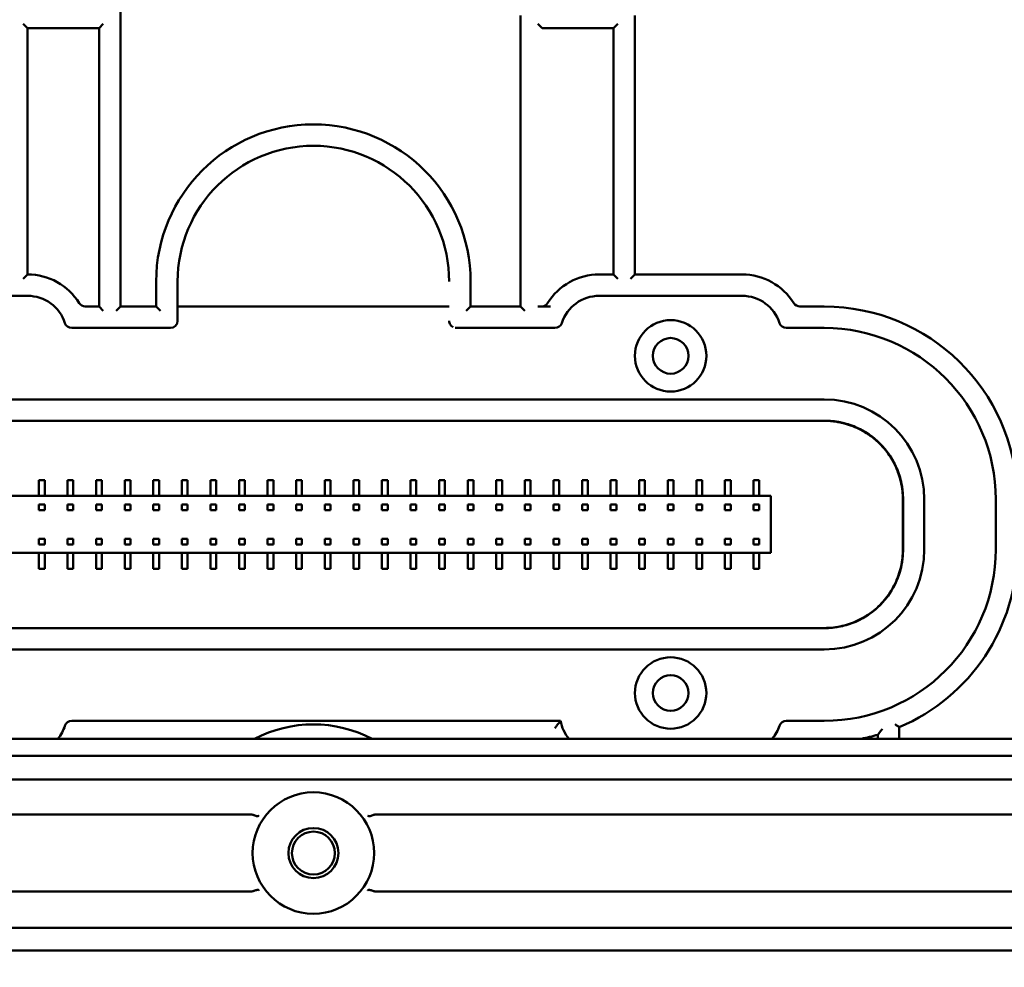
# Model space of a CAD drawing. Header units: millimetres. Extents: x 0 to 14369, y -869 to 2970.
# Tile 127 of 256: x 1240 to 1309, y 1879 to 1945. Entities that reach past the tile are written whole.
import ezdxf

# ---------------------------------------------------------------- set-up
doc = ezdxf.new("R2010")
doc.units = ezdxf.units.MM
doc.header["$LTSCALE"] = 10
for name, color, linetype, lineweight in [('Bemaßung (ISO)', 7, 'Continuous', 25), ('Detailumgrenzung (ISO)', 7, 'Continuous', 25), ('Sichtbar (ISO)', 7, 'Continuous', 50)]:
    doc.layers.add(name, color=color, linetype=linetype, lineweight=lineweight)
doc.styles.add('Bezeichnungstext (DIN)', font='isocpeur.ttf')
doc.styles.add('Notiztext (DIN)', font='isocpeur.ttf')
doc.dimstyles.new('Standard (DIN)', dxfattribs={"dimscale": 10, "dimtxt": 3.5, "dimasz": 2.5, "dimexe": 3.175, "dimexo": 0.8, "dimgap": 0.8, "dimtad": 1, "dimrnd": 1e-08, "dimzin": 0, "dimtxsty": 'Notiztext (DIN)', "dimcen": 0.09, "dimdle": 10, "dimclrd": 256, "dimclre": 256, "dimclrt": 256, "dimadec": 0, "dimazin": 0, "dimtfac": 1, "dimtmove": 0, "dimatfit": 3, "dimfxl": 1, "dimtolj": 1, "dimtzin": 0, "dimlwd": -1, "dimlwe": -1, "dimarcsym": 0})

# ---------------------------------------------------------------- blocks, each defined once
blk = doc.blocks.new('2DDetail1')
at = {"layer": 'Detailumgrenzung (ISO)', "insert": (120.4236, 183.1559), "char_height": 5.25, "attachment_point": 7, "style": 'Bezeichnungstext (DIN)'}
blk.add_mtext('B', dxfattribs=at)
blk = doc.blocks.new('*D13')
at = {"layer": 'Bemaßung (ISO)', "transparency": 16777216}
for p, q in [((1297.655, 2633.514), (1541.405, 2633.514)), ((1509.655, 1658.514), (1509.655, 2608.514)), ((1293.805, 1633.514), (1541.405, 1633.514))]:
    blk.add_line(p, q, dxfattribs=at)
for points in [[(1505.488, 2608.514), (1513.821, 2608.514), (1509.655, 2633.514)], [(1505.488, 1658.514), (1513.821, 1658.514), (1509.655, 1633.514)]]:
    blk.add_solid(points, dxfattribs=at)
at = {"layer": 'Defpoints', "color": 0, "transparency": 16777216}
for p in [(1289.655, 2633.514), (1509.655, 2633.514), (1285.805, 1633.514)]:
    blk.add_point(p, dxfattribs=at)
at = {"layer": 'Bemaßung (ISO)', "transparency": 16777216, "insert": (1459.655, 2060.889), "char_height": 35, "attachment_point": 1, "rotation": 90, "style": 'Notiztext (DIN)'}
blk.add_mtext('\\A1;1000,00', dxfattribs=at)

msp = doc.modelspace()

# ---------------------------------------------------------------- linework, layer by layer
at = {"layer": 'Sichtbar (ISO)'}
for p, q in [((1246.655, 1924.764), (1246.655, 1947.203)), ((1246.655, 1947.203), (1246.655, 1924.764)), ((1274.655, 1945.132), (1274.655, 1924.764)), ((1274.655, 1924.764), (1274.655, 1945.132)), ((1282.655, 1927.014), (1282.655, 1945.132)), ((1282.655, 1945.132), (1282.655, 1927.014)), ((1239.855, 1944.553), (1240.155, 1944.253)), ((1245.155, 1944.253), (1245.455, 1944.553)), ((1275.855, 1944.553), (1276.155, 1944.253)), ((1281.155, 1944.253), (1281.455, 1944.553)), ((1240.155, 1927.014), (1240.155, 1944.253)), ((1240.155, 1944.253), (1240.155, 1927.014)), ((1240.155, 1944.253), (1245.155, 1944.253)), ((1245.155, 1944.253), (1245.155, 1924.764)), ((1245.155, 1924.764), (1245.155, 1944.253)), ((1276.155, 1944.253), (1281.155, 1944.253)), ((1281.155, 1944.253), (1281.155, 1927.014)), ((1281.155, 1927.014), (1281.155, 1944.253)), ((1249.155, 1926.514), (1249.155, 1924.764)), ((1249.155, 1924.764), (1249.155, 1926.514)), ((1250.655, 1923.764), (1250.655, 1926.514)), ((1250.655, 1926.514), (1250.655, 1923.764)), ((1271.155, 1924.764), (1271.155, 1926.514)), ((1271.155, 1926.514), (1271.155, 1924.764)), ((1281.155, 1927.014), (1280.155, 1927.014)), ((1280.155, 1927.014), (1281.155, 1927.014)), ((1281.455, 1926.714), (1281.155, 1927.014)), ((1281.155, 1927.014), (1281.455, 1926.714)), ((1282.355, 1926.714), (1282.655, 1927.014)), ((1282.655, 1927.014), (1282.355, 1926.714)), ((1290.155, 1927.014), (1282.655, 1927.014)), ((1282.655, 1927.014), (1290.155, 1927.014)), ((1230.155, 1925.514), (1240.155, 1925.514)), ((1240.155, 1925.514), (1230.155, 1925.514)), ((1280.155, 1925.514), (1290.155, 1925.514)), ((1290.155, 1925.514), (1280.155, 1925.514)), ((1245.155, 1924.764), (1244.194, 1924.764)), ((1244.194, 1924.764), (1245.155, 1924.764)), ((1245.455, 1924.464), (1245.155, 1924.764)), ((1245.155, 1924.764), (1245.455, 1924.464)), ((1246.355, 1924.464), (1246.655, 1924.764)), ((1246.655, 1924.764), (1246.355, 1924.464)), ((1249.155, 1924.764), (1246.655, 1924.764)), ((1246.655, 1924.764), (1249.155, 1924.764)), ((1249.455, 1924.464), (1249.155, 1924.764)), ((1249.155, 1924.764), (1249.455, 1924.464)), ((1269.655, 1924.764), (1250.655, 1924.764)), ((1250.655, 1924.764), (1269.655, 1924.764)), ((1270.855, 1924.464), (1271.155, 1924.764)), ((1271.155, 1924.764), (1270.855, 1924.464)), ((1274.655, 1924.764), (1271.155, 1924.764)), ((1271.155, 1924.764), (1274.655, 1924.764)), ((1274.955, 1924.464), (1274.655, 1924.764)), ((1274.655, 1924.764), (1274.955, 1924.464)), ((1275.855, 1924.764), (1276.74, 1924.764)), ((1276.74, 1924.764), (1275.855, 1924.764)), ((1295.905, 1924.764), (1294.194, 1924.764)), ((1294.194, 1924.764), (1295.905, 1924.764)), ((1243.247, 1923.264), (1250.155, 1923.264)), ((1250.155, 1923.264), (1243.247, 1923.264)), ((1270.155, 1923.264), (1277.062, 1923.264)), ((1277.062, 1923.264), (1270.155, 1923.264)), ((1293.247, 1923.264), (1295.905, 1923.264)), ((1295.905, 1923.264), (1293.247, 1923.264)), ((1295.906, 1918.264), (1224.404, 1918.264)), ((1224.404, 1918.264), (1295.906, 1918.264)), ((1295.916, 1916.776), (1224.393, 1916.776)), ((1224.394, 1916.776), (1295.916, 1916.776)), ((1224.404, 1916.764), (1295.905, 1916.764)), ((1295.905, 1916.764), (1224.404, 1916.764)), ((1240.955, 1912.614), (1241.355, 1912.614)), ((1240.955, 1911.514), (1240.955, 1912.614)), ((1241.355, 1912.614), (1241.355, 1911.514)), ((1242.955, 1912.614), (1243.355, 1912.614)), ((1242.955, 1911.514), (1242.955, 1912.614)), ((1243.355, 1912.614), (1243.355, 1911.514)), ((1244.955, 1912.614), (1245.355, 1912.614)), ((1244.955, 1911.514), (1244.955, 1912.614)), ((1245.355, 1912.614), (1245.355, 1911.514)), ((1246.955, 1912.614), (1247.355, 1912.614)), ((1246.955, 1911.514), (1246.955, 1912.614)), ((1247.355, 1912.614), (1247.355, 1911.514)), ((1248.955, 1912.614), (1249.355, 1912.614)), ((1248.955, 1911.514), (1248.955, 1912.614)), ((1249.355, 1912.614), (1249.355, 1911.514)), ((1250.955, 1912.614), (1251.355, 1912.614)), ((1250.955, 1911.514), (1250.955, 1912.614)), ((1251.355, 1912.614), (1251.355, 1911.514)), ((1252.955, 1912.614), (1253.355, 1912.614)), ((1252.955, 1911.514), (1252.955, 1912.614)), ((1253.355, 1912.614), (1253.355, 1911.514)), ((1254.955, 1912.614), (1255.355, 1912.614)), ((1254.955, 1911.514), (1254.955, 1912.614)), ((1255.355, 1912.614), (1255.355, 1911.514)), ((1256.955, 1912.614), (1257.355, 1912.614)), ((1256.955, 1911.514), (1256.955, 1912.614)), ((1257.355, 1912.614), (1257.355, 1911.514)), ((1258.955, 1912.614), (1259.355, 1912.614)), ((1258.955, 1911.514), (1258.955, 1912.614)), ((1259.355, 1912.614), (1259.355, 1911.514)), ((1260.955, 1912.614), (1261.355, 1912.614)), ((1260.955, 1911.514), (1260.955, 1912.614)), ((1261.355, 1912.614), (1261.355, 1911.514)), ((1262.955, 1912.614), (1263.355, 1912.614)), ((1262.955, 1911.514), (1262.955, 1912.614)), ((1263.355, 1912.614), (1263.355, 1911.514)), ((1264.955, 1912.614), (1265.355, 1912.614)), ((1264.955, 1911.514), (1264.955, 1912.614)), ((1265.355, 1912.614), (1265.355, 1911.514)), ((1266.955, 1912.614), (1267.355, 1912.614)), ((1266.955, 1911.514), (1266.955, 1912.614)), ((1267.355, 1912.614), (1267.355, 1911.514)), ((1268.955, 1912.614), (1269.355, 1912.614)), ((1268.955, 1911.514), (1268.955, 1912.614)), ((1269.355, 1912.614), (1269.355, 1911.514)), ((1270.955, 1912.614), (1271.355, 1912.614)), ((1270.955, 1911.514), (1270.955, 1912.614)), ((1271.355, 1912.614), (1271.355, 1911.514)), ((1272.955, 1912.614), (1273.355, 1912.614)), ((1272.955, 1911.514), (1272.955, 1912.614)), ((1273.355, 1912.614), (1273.355, 1911.514)), ((1274.955, 1912.614), (1275.355, 1912.614)), ((1274.955, 1911.514), (1274.955, 1912.614)), ((1275.355, 1912.614), (1275.355, 1911.514)), ((1276.955, 1912.614), (1277.355, 1912.614)), ((1276.955, 1911.514), (1276.955, 1912.614)), ((1277.355, 1912.614), (1277.355, 1911.514)), ((1278.955, 1912.614), (1279.355, 1912.614)), ((1278.955, 1911.514), (1278.955, 1912.614)), ((1279.355, 1912.614), (1279.355, 1911.514)), ((1280.955, 1912.614), (1281.355, 1912.614)), ((1280.955, 1911.514), (1280.955, 1912.614)), ((1281.355, 1912.614), (1281.355, 1911.514)), ((1282.955, 1912.614), (1283.355, 1912.614)), ((1282.955, 1911.514), (1282.955, 1912.614)), ((1283.355, 1912.614), (1283.355, 1911.514)), ((1284.955, 1912.614), (1285.355, 1912.614)), ((1284.955, 1911.514), (1284.955, 1912.614)), ((1285.355, 1912.614), (1285.355, 1911.514)), ((1286.955, 1912.614), (1287.355, 1912.614)), ((1286.955, 1911.514), (1286.955, 1912.614)), ((1287.355, 1912.614), (1287.355, 1911.514)), ((1288.955, 1912.614), (1289.355, 1912.614)), ((1288.955, 1911.514), (1288.955, 1912.614)), ((1289.355, 1912.614), (1289.355, 1911.514)), ((1290.955, 1912.614), (1291.355, 1912.614)), ((1290.955, 1911.514), (1290.955, 1912.614)), ((1291.355, 1912.614), (1291.355, 1911.514)), ((1292.155, 1911.514), (1228.155, 1911.514)), ((1292.155, 1907.514), (1292.155, 1911.514)), ((1301.405, 1907.763), (1301.405, 1911.264)), ((1301.405, 1911.264), (1301.405, 1907.763)), ((1301.417, 1911.277), (1301.417, 1907.751)), ((1302.904, 1907.763), (1302.904, 1911.265)), ((1302.904, 1911.265), (1302.904, 1907.763)), ((1307.905, 1911.264), (1307.905, 1907.764)), ((1307.905, 1907.764), (1307.905, 1911.264)), ((1241.355, 1910.912), (1240.955, 1910.912)), ((1240.955, 1910.912), (1240.955, 1910.512)), ((1240.955, 1910.512), (1241.355, 1910.512)), ((1241.355, 1910.512), (1241.355, 1910.912)), ((1243.355, 1910.912), (1242.955, 1910.912)), ((1242.955, 1910.912), (1242.955, 1910.512)), ((1242.955, 1910.512), (1243.355, 1910.512)), ((1243.355, 1910.512), (1243.355, 1910.912)), ((1245.355, 1910.912), (1244.955, 1910.912)), ((1244.955, 1910.912), (1244.955, 1910.512)), ((1244.955, 1910.512), (1245.355, 1910.512)), ((1245.355, 1910.512), (1245.355, 1910.912)), ((1247.355, 1910.912), (1246.955, 1910.912)), ((1246.955, 1910.912), (1246.955, 1910.512)), ((1246.955, 1910.512), (1247.355, 1910.512)), ((1247.355, 1910.512), (1247.355, 1910.912)), ((1249.355, 1910.912), (1248.955, 1910.912)), ((1248.955, 1910.912), (1248.955, 1910.512)), ((1248.955, 1910.512), (1249.355, 1910.512)), ((1249.355, 1910.512), (1249.355, 1910.912)), ((1251.355, 1910.912), (1250.955, 1910.912)), ((1250.955, 1910.912), (1250.955, 1910.512)), ((1250.955, 1910.512), (1251.355, 1910.512)), ((1251.355, 1910.512), (1251.355, 1910.912)), ((1253.355, 1910.912), (1252.955, 1910.912)), ((1252.955, 1910.912), (1252.955, 1910.512)), ((1252.955, 1910.512), (1253.355, 1910.512)), ((1253.355, 1910.512), (1253.355, 1910.912)), ((1255.355, 1910.912), (1254.955, 1910.912)), ((1254.955, 1910.912), (1254.955, 1910.512)), ((1254.955, 1910.512), (1255.355, 1910.512)), ((1255.355, 1910.512), (1255.355, 1910.912)), ((1257.355, 1910.912), (1256.955, 1910.912)), ((1256.955, 1910.912), (1256.955, 1910.512)), ((1256.955, 1910.512), (1257.355, 1910.512)), ((1257.355, 1910.512), (1257.355, 1910.912)), ((1259.355, 1910.912), (1258.955, 1910.912)), ((1258.955, 1910.912), (1258.955, 1910.512)), ((1258.955, 1910.512), (1259.355, 1910.512)), ((1259.355, 1910.512), (1259.355, 1910.912)), ((1261.355, 1910.912), (1260.955, 1910.912)), ((1260.955, 1910.912), (1260.955, 1910.512)), ((1260.955, 1910.512), (1261.355, 1910.512)), ((1261.355, 1910.512), (1261.355, 1910.912)), ((1263.355, 1910.912), (1262.955, 1910.912)), ((1262.955, 1910.912), (1262.955, 1910.512)), ((1262.955, 1910.512), (1263.355, 1910.512)), ((1263.355, 1910.512), (1263.355, 1910.912)), ((1265.355, 1910.912), (1264.955, 1910.912)), ((1264.955, 1910.912), (1264.955, 1910.512)), ((1264.955, 1910.512), (1265.355, 1910.512)), ((1265.355, 1910.512), (1265.355, 1910.912)), ((1267.355, 1910.912), (1266.955, 1910.912)), ((1266.955, 1910.912), (1266.955, 1910.512)), ((1266.955, 1910.512), (1267.355, 1910.512)), ((1267.355, 1910.512), (1267.355, 1910.912)), ((1269.355, 1910.912), (1268.955, 1910.912)), ((1268.955, 1910.912), (1268.955, 1910.512)), ((1268.955, 1910.512), (1269.355, 1910.512)), ((1269.355, 1910.512), (1269.355, 1910.912)), ((1271.355, 1910.912), (1270.955, 1910.912)), ((1270.955, 1910.912), (1270.955, 1910.512)), ((1270.955, 1910.512), (1271.355, 1910.512)), ((1271.355, 1910.512), (1271.355, 1910.912)), ((1273.355, 1910.912), (1272.955, 1910.912)), ((1272.955, 1910.912), (1272.955, 1910.512)), ((1272.955, 1910.512), (1273.355, 1910.512)), ((1273.355, 1910.512), (1273.355, 1910.912)), ((1275.355, 1910.912), (1274.955, 1910.912)), ((1274.955, 1910.912), (1274.955, 1910.512)), ((1274.955, 1910.512), (1275.355, 1910.512)), ((1275.355, 1910.512), (1275.355, 1910.912)), ((1277.355, 1910.912), (1276.955, 1910.912)), ((1276.955, 1910.912), (1276.955, 1910.512)), ((1276.955, 1910.512), (1277.355, 1910.512)), ((1277.355, 1910.512), (1277.355, 1910.912)), ((1279.355, 1910.912), (1278.955, 1910.912)), ((1278.955, 1910.912), (1278.955, 1910.512)), ((1278.955, 1910.512), (1279.355, 1910.512)), ((1279.355, 1910.512), (1279.355, 1910.912)), ((1281.355, 1910.912), (1280.955, 1910.912)), ((1280.955, 1910.912), (1280.955, 1910.512)), ((1280.955, 1910.912), (1281.355, 1910.912)), ((1280.955, 1910.512), (1280.955, 1910.912)), ((1280.955, 1910.512), (1281.355, 1910.512)), ((1281.355, 1910.512), (1280.955, 1910.512)), ((1281.355, 1910.512), (1281.355, 1910.912)), ((1281.355, 1910.912), (1281.355, 1910.512)), ((1282.955, 1910.912), (1283.355, 1910.912)), ((1282.955, 1910.512), (1282.955, 1910.912)), ((1283.355, 1910.512), (1282.955, 1910.512)), ((1283.355, 1910.912), (1283.355, 1910.512)), ((1284.955, 1910.912), (1285.355, 1910.912)), ((1284.955, 1910.512), (1284.955, 1910.912)), ((1285.355, 1910.512), (1284.955, 1910.512)), ((1285.355, 1910.912), (1285.355, 1910.512)), ((1286.955, 1910.912), (1287.355, 1910.912)), ((1286.955, 1910.512), (1286.955, 1910.912)), ((1287.355, 1910.512), (1286.955, 1910.512)), ((1287.355, 1910.912), (1287.355, 1910.512)), ((1288.955, 1910.912), (1289.355, 1910.912)), ((1288.955, 1910.512), (1288.955, 1910.912)), ((1288.955, 1910.912), (1289.355, 1910.912)), ((1288.955, 1910.512), (1288.955, 1910.912)), ((1289.355, 1910.512), (1288.955, 1910.512)), ((1289.355, 1910.512), (1288.955, 1910.512)), ((1289.355, 1910.912), (1289.355, 1910.512)), ((1289.355, 1910.912), (1289.355, 1910.512)), ((1290.955, 1910.912), (1291.355, 1910.912)), ((1290.955, 1910.512), (1290.955, 1910.912)), ((1290.955, 1910.912), (1291.355, 1910.912)), ((1290.955, 1910.512), (1290.955, 1910.912)), ((1291.355, 1910.512), (1290.955, 1910.512)), ((1291.355, 1910.512), (1290.955, 1910.512)), ((1291.355, 1910.912), (1291.355, 1910.512)), ((1291.355, 1910.912), (1291.355, 1910.512)), ((1240.955, 1908.516), (1240.955, 1908.116)), ((1241.355, 1908.516), (1240.955, 1908.516)), ((1241.355, 1908.116), (1241.355, 1908.516)), ((1242.955, 1908.516), (1242.955, 1908.116)), ((1243.355, 1908.516), (1242.955, 1908.516)), ((1243.355, 1908.116), (1243.355, 1908.516)), ((1244.955, 1908.516), (1244.955, 1908.116)), ((1245.355, 1908.516), (1244.955, 1908.516)), ((1245.355, 1908.116), (1245.355, 1908.516)), ((1246.955, 1908.516), (1246.955, 1908.116)), ((1247.355, 1908.516), (1246.955, 1908.516)), ((1247.355, 1908.116), (1247.355, 1908.516)), ((1248.955, 1908.516), (1248.955, 1908.116)), ((1249.355, 1908.516), (1248.955, 1908.516)), ((1249.355, 1908.116), (1249.355, 1908.516)), ((1250.955, 1908.516), (1250.955, 1908.116)), ((1251.355, 1908.516), (1250.955, 1908.516)), ((1251.355, 1908.116), (1251.355, 1908.516)), ((1252.955, 1908.516), (1252.955, 1908.116)), ((1253.355, 1908.516), (1252.955, 1908.516)), ((1253.355, 1908.116), (1253.355, 1908.516)), ((1254.955, 1908.516), (1254.955, 1908.116)), ((1255.355, 1908.516), (1254.955, 1908.516)), ((1255.355, 1908.116), (1255.355, 1908.516)), ((1256.955, 1908.516), (1256.955, 1908.116)), ((1257.355, 1908.516), (1256.955, 1908.516)), ((1257.355, 1908.116), (1257.355, 1908.516)), ((1258.955, 1908.516), (1258.955, 1908.116)), ((1259.355, 1908.516), (1258.955, 1908.516)), ((1259.355, 1908.116), (1259.355, 1908.516)), ((1260.955, 1908.516), (1260.955, 1908.116)), ((1261.355, 1908.516), (1260.955, 1908.516)), ((1261.355, 1908.116), (1261.355, 1908.516)), ((1262.955, 1908.516), (1262.955, 1908.116)), ((1263.355, 1908.516), (1262.955, 1908.516)), ((1263.355, 1908.116), (1263.355, 1908.516)), ((1264.955, 1908.516), (1264.955, 1908.116)), ((1265.355, 1908.516), (1264.955, 1908.516)), ((1265.355, 1908.116), (1265.355, 1908.516)), ((1266.955, 1908.516), (1266.955, 1908.116)), ((1267.355, 1908.516), (1266.955, 1908.516)), ((1267.355, 1908.116), (1267.355, 1908.516)), ((1268.955, 1908.516), (1268.955, 1908.116)), ((1269.355, 1908.516), (1268.955, 1908.516)), ((1269.355, 1908.116), (1269.355, 1908.516)), ((1270.955, 1908.516), (1270.955, 1908.116)), ((1271.355, 1908.516), (1270.955, 1908.516)), ((1271.355, 1908.116), (1271.355, 1908.516)), ((1272.955, 1908.516), (1272.955, 1908.116)), ((1273.355, 1908.516), (1272.955, 1908.516)), ((1273.355, 1908.116), (1273.355, 1908.516)), ((1274.955, 1908.516), (1274.955, 1908.116)), ((1275.355, 1908.516), (1274.955, 1908.516)), ((1275.355, 1908.116), (1275.355, 1908.516)), ((1276.955, 1908.516), (1276.955, 1908.116)), ((1277.355, 1908.516), (1276.955, 1908.516)), ((1277.355, 1908.116), (1277.355, 1908.516)), ((1278.955, 1908.516), (1278.955, 1908.116)), ((1279.355, 1908.516), (1278.955, 1908.516)), ((1279.355, 1908.116), (1279.355, 1908.516)), ((1280.955, 1908.516), (1280.955, 1908.116)), ((1281.355, 1908.516), (1280.955, 1908.516)), ((1280.955, 1908.116), (1280.955, 1908.516)), ((1280.955, 1908.516), (1281.355, 1908.516)), ((1281.355, 1908.116), (1281.355, 1908.516)), ((1281.355, 1908.516), (1281.355, 1908.116)), ((1282.955, 1908.116), (1282.955, 1908.516)), ((1282.955, 1908.516), (1283.355, 1908.516)), ((1283.355, 1908.516), (1283.355, 1908.116)), ((1284.955, 1908.116), (1284.955, 1908.516)), ((1284.955, 1908.516), (1285.355, 1908.516)), ((1285.355, 1908.516), (1285.355, 1908.116)), ((1286.955, 1908.116), (1286.955, 1908.516)), ((1286.955, 1908.516), (1287.355, 1908.516)), ((1287.355, 1908.516), (1287.355, 1908.116)), ((1288.955, 1908.116), (1288.955, 1908.516)), ((1288.955, 1908.516), (1289.355, 1908.516)), ((1288.955, 1908.116), (1288.955, 1908.516)), ((1288.955, 1908.516), (1289.355, 1908.516)), ((1289.355, 1908.516), (1289.355, 1908.116)), ((1289.355, 1908.516), (1289.355, 1908.116)), ((1290.955, 1908.116), (1290.955, 1908.516)), ((1290.955, 1908.516), (1291.355, 1908.516)), ((1290.955, 1908.116), (1290.955, 1908.516)), ((1290.955, 1908.516), (1291.355, 1908.516)), ((1291.355, 1908.516), (1291.355, 1908.116)), ((1291.355, 1908.516), (1291.355, 1908.116)), ((1240.955, 1908.116), (1241.355, 1908.116)), ((1242.955, 1908.116), (1243.355, 1908.116)), ((1244.955, 1908.116), (1245.355, 1908.116)), ((1246.955, 1908.116), (1247.355, 1908.116)), ((1248.955, 1908.116), (1249.355, 1908.116)), ((1250.955, 1908.116), (1251.355, 1908.116)), ((1252.955, 1908.116), (1253.355, 1908.116)), ((1254.955, 1908.116), (1255.355, 1908.116)), ((1256.955, 1908.116), (1257.355, 1908.116)), ((1258.955, 1908.116), (1259.355, 1908.116)), ((1260.955, 1908.116), (1261.355, 1908.116)), ((1262.955, 1908.116), (1263.355, 1908.116)), ((1264.955, 1908.116), (1265.355, 1908.116)), ((1266.955, 1908.116), (1267.355, 1908.116)), ((1268.955, 1908.116), (1269.355, 1908.116)), ((1270.955, 1908.116), (1271.355, 1908.116)), ((1272.955, 1908.116), (1273.355, 1908.116)), ((1274.955, 1908.116), (1275.355, 1908.116)), ((1276.955, 1908.116), (1277.355, 1908.116)), ((1278.955, 1908.116), (1279.355, 1908.116)), ((1280.955, 1908.116), (1281.355, 1908.116)), ((1281.355, 1908.116), (1280.955, 1908.116)), ((1283.355, 1908.116), (1282.955, 1908.116)), ((1285.355, 1908.116), (1284.955, 1908.116)), ((1287.355, 1908.116), (1286.955, 1908.116)), ((1289.355, 1908.116), (1288.955, 1908.116)), ((1289.355, 1908.116), (1288.955, 1908.116)), ((1291.355, 1908.116), (1290.955, 1908.116)), ((1291.355, 1908.116), (1290.955, 1908.116)), ((1228.155, 1907.514), (1292.155, 1907.514)), ((1240.955, 1906.414), (1240.955, 1907.514)), ((1241.355, 1907.514), (1241.355, 1906.414)), ((1242.955, 1906.414), (1242.955, 1907.514)), ((1243.355, 1907.514), (1243.355, 1906.414)), ((1244.955, 1906.414), (1244.955, 1907.514)), ((1245.355, 1907.514), (1245.355, 1906.414)), ((1246.955, 1906.414), (1246.955, 1907.514)), ((1247.355, 1907.514), (1247.355, 1906.414)), ((1248.955, 1906.414), (1248.955, 1907.514)), ((1249.355, 1907.514), (1249.355, 1906.414)), ((1250.955, 1906.414), (1250.955, 1907.514)), ((1251.355, 1907.514), (1251.355, 1906.414)), ((1252.955, 1906.414), (1252.955, 1907.514)), ((1253.355, 1907.514), (1253.355, 1906.414)), ((1254.955, 1906.414), (1254.955, 1907.514)), ((1255.355, 1907.514), (1255.355, 1906.414)), ((1256.955, 1906.414), (1256.955, 1907.514)), ((1257.355, 1907.514), (1257.355, 1906.414)), ((1258.955, 1906.414), (1258.955, 1907.514)), ((1259.355, 1907.514), (1259.355, 1906.414)), ((1260.955, 1906.414), (1260.955, 1907.514)), ((1261.355, 1907.514), (1261.355, 1906.414)), ((1262.955, 1906.414), (1262.955, 1907.514)), ((1263.355, 1907.514), (1263.355, 1906.414)), ((1264.955, 1906.414), (1264.955, 1907.514)), ((1265.355, 1907.514), (1265.355, 1906.414)), ((1266.955, 1906.414), (1266.955, 1907.514)), ((1267.355, 1907.514), (1267.355, 1906.414)), ((1268.955, 1906.414), (1268.955, 1907.514)), ((1269.355, 1907.514), (1269.355, 1906.414)), ((1270.955, 1906.414), (1270.955, 1907.514)), ((1271.355, 1907.514), (1271.355, 1906.414)), ((1272.955, 1906.414), (1272.955, 1907.514)), ((1273.355, 1907.514), (1273.355, 1906.414)), ((1274.955, 1906.414), (1274.955, 1907.514)), ((1275.355, 1907.514), (1275.355, 1906.414)), ((1276.955, 1906.414), (1276.955, 1907.514)), ((1277.355, 1907.514), (1277.355, 1906.414)), ((1278.955, 1906.414), (1278.955, 1907.514)), ((1279.355, 1907.514), (1279.355, 1906.414)), ((1280.955, 1906.414), (1280.955, 1907.514)), ((1281.355, 1907.514), (1281.355, 1906.414)), ((1282.955, 1906.414), (1282.955, 1907.514)), ((1283.355, 1907.514), (1283.355, 1906.414)), ((1284.955, 1906.414), (1284.955, 1907.514)), ((1285.355, 1907.514), (1285.355, 1906.414)), ((1286.955, 1906.414), (1286.955, 1907.514)), ((1287.355, 1907.514), (1287.355, 1906.414)), ((1288.955, 1906.414), (1288.955, 1907.514)), ((1289.355, 1907.514), (1289.355, 1906.414)), ((1290.955, 1906.414), (1290.955, 1907.514)), ((1291.355, 1907.514), (1291.355, 1906.414)), ((1301.417, 1907.751), (1301.417, 1907.751)), ((1241.355, 1906.414), (1240.955, 1906.414)), ((1243.355, 1906.414), (1242.955, 1906.414)), ((1245.355, 1906.414), (1244.955, 1906.414)), ((1247.355, 1906.414), (1246.955, 1906.414)), ((1249.355, 1906.414), (1248.955, 1906.414)), ((1251.355, 1906.414), (1250.955, 1906.414)), ((1253.355, 1906.414), (1252.955, 1906.414)), ((1255.355, 1906.414), (1254.955, 1906.414)), ((1257.355, 1906.414), (1256.955, 1906.414)), ((1259.355, 1906.414), (1258.955, 1906.414)), ((1261.355, 1906.414), (1260.955, 1906.414)), ((1263.355, 1906.414), (1262.955, 1906.414)), ((1265.355, 1906.414), (1264.955, 1906.414)), ((1267.355, 1906.414), (1266.955, 1906.414)), ((1269.355, 1906.414), (1268.955, 1906.414)), ((1271.355, 1906.414), (1270.955, 1906.414)), ((1273.355, 1906.414), (1272.955, 1906.414)), ((1275.355, 1906.414), (1274.955, 1906.414)), ((1277.355, 1906.414), (1276.955, 1906.414)), ((1279.355, 1906.414), (1278.955, 1906.414)), ((1281.355, 1906.414), (1280.955, 1906.414)), ((1283.355, 1906.414), (1282.955, 1906.414)), ((1285.355, 1906.414), (1284.955, 1906.414)), ((1287.355, 1906.414), (1286.955, 1906.414)), ((1289.355, 1906.414), (1288.955, 1906.414)), ((1291.355, 1906.414), (1290.955, 1906.414)), ((1224.393, 1902.252), (1295.916, 1902.252)), ((1295.916, 1902.252), (1224.394, 1902.252)), ((1224.404, 1902.264), (1295.905, 1902.264)), ((1295.905, 1902.264), (1224.404, 1902.264)), ((1224.404, 1900.764), (1295.906, 1900.764)), ((1295.906, 1900.764), (1224.404, 1900.764)), ((1277.451, 1895.764), (1243.247, 1895.764)), ((1243.247, 1895.764), (1277.451, 1895.764)), ((1295.905, 1895.764), (1293.247, 1895.764)), ((1293.247, 1895.764), (1295.905, 1895.764)), ((1299.655, 1894.795), (1299.655, 1894.514)), ((1299.655, 1894.514), (1299.655, 1894.795)), ((1301.155, 1894.514), (1301.155, 1895.327)), ((1301.155, 1895.327), (1301.155, 1894.514)), ((1325.171, 1894.514), (1212.304, 1894.514)), ((1265.155, 1894.564), (1265.155, 1894.514)), ((1265.155, 1894.514), (1265.155, 1894.564)), ((1325.881, 1893.328), (1211.704, 1893.328)), ((1211.617, 1891.668), (1260.155, 1891.668)), ((1260.155, 1891.668), (1325.881, 1891.668)), ((1211.619, 1889.202), (1255.801, 1889.202)), ((1264.509, 1889.202), (1326.382, 1889.202)), ((1255.801, 1883.826), (1211.619, 1883.826)), ((1326.382, 1883.826), (1264.509, 1883.826)), ((1325.877, 1881.272), (1211.619, 1881.272)), ((1325.877, 1879.693), (1211.71, 1879.693))]:
    msp.add_line(p, q, dxfattribs=at)
for centre, radius in [((1285.155, 1921.314), 2.5), ((1285.155, 1921.314), 2.5), ((1285.155, 1921.314), 2.5), ((1285.155, 1921.314), 1.25), ((1285.155, 1897.714), 2.5), ((1285.155, 1897.714), 2.5), ((1285.155, 1897.714), 2.5), ((1285.155, 1897.714), 1.25), ((1260.155, 1886.514), 4.25), ((1260.155, 1886.514), 1.75), ((1260.155, 1886.514), 1.5)]:
    msp.add_circle(centre, radius, dxfattribs=at)
for centre, radius, start, end in [((1260.155, 1926.514), 11, 0, 180), ((1260.155, 1926.514), 11, 0, 180), ((1260.155, 1926.514), 9.5, 0, 180), ((1260.155, 1926.514), 9.5, 0, 180), ((1240.155, 1922.764), 4.25, 31.75686, 90), ((1240.155, 1922.764), 4.25, 31.75686, 90), ((1280.155, 1922.764), 4.25, 90, 148.24314), ((1280.155, 1922.764), 4.25, 90, 148.24314), ((1290.155, 1922.764), 4.25, 31.75686, 90), ((1290.155, 1922.764), 4.25, 31.75686, 90), ((1240.155, 1922.764), 2.75, 17.92021, 90), ((1240.155, 1922.764), 2.75, 17.92021, 90), ((1244.194, 1925.264), 0.5, 211.75686, 270), ((1244.194, 1925.264), 0.5, 211.75686, 270), ((1276.116, 1925.264), 0.5, 274.45908, 328.24314), ((1276.116, 1925.264), 0.5, 274.45908, 328.24314), ((1280.155, 1922.764), 2.75, 90, 162.07979), ((1280.155, 1922.764), 2.75, 90, 162.07979), ((1290.155, 1922.764), 2.75, 17.92021, 90), ((1290.155, 1922.764), 2.75, 17.92021, 90), ((1294.194, 1925.264), 0.5, 211.75686, 270), ((1294.194, 1925.264), 0.5, 211.75686, 270), ((1295.905, 1911.264), 13.5, 1.30376, 90), ((1295.905, 1911.264), 13.5, 1.30376, 90), ((1243.247, 1923.764), 0.5, 197.92021, 270), ((1243.247, 1923.764), 0.5, 197.92021, 270), ((1277.062, 1923.764), 0.5, 270, 342.07979), ((1277.062, 1923.764), 0.5, 270, 342.07979), ((1293.247, 1923.764), 0.5, 197.92021, 270), ((1293.247, 1923.764), 0.5, 197.92021, 270), ((1295.905, 1911.264), 12, 0, 90), ((1295.905, 1911.264), 12, 0, 90), ((1295.905, 1907.764), 12, 270, 0), ((1295.905, 1907.764), 12, 270, 0), ((1295.905, 1907.764), 13.5, 292.88538, 0), ((1295.905, 1907.764), 13.5, 292.88538, 0), ((1240.155, 1896.264), 2.75, 320.4788, 342.07979), ((1240.155, 1896.264), 2.75, 320.4788, 342.07979), ((1243.247, 1895.264), 0.5, 90, 162.07979), ((1243.247, 1895.264), 0.5, 90, 162.07979), ((1260.155, 1886.514), 9, 62.73396, 117.26604), ((1260.155, 1886.514), 9, 62.73396, 117.26604), ((1280.155, 1896.264), 2.75, 190.47568, 219.5212), ((1280.155, 1896.264), 2.75, 190.47568, 219.5212), ((1290.155, 1896.264), 2.75, 320.4788, 342.07979), ((1290.155, 1896.264), 2.75, 320.4788, 342.07979), ((1293.247, 1895.264), 0.5, 90, 162.07979), ((1293.247, 1895.264), 0.5, 90, 162.07979), ((1295.905, 1907.764), 13.5, 281.04366, 286.12762), ((1295.905, 1907.764), 13.5, 281.04366, 286.12762)]:
    msp.add_arc(centre, radius, start, end, dxfattribs=at)
for centre, major_axis, ratio, start_param, end_param in [((1250.155, 1923.764), (-0.001, -0.5), 0.99997, 0.001151, 1.57173), ((1250.155, 1923.764), (0.001, 0.5), 0.999968, 3.142785, 4.713359), ((1295.903, 1911.263), (-4.951, -4.951), 0.999695, 2.356347, 3.926839), ((1295.903, 1911.263), (-4.951, -4.951), 0.999695, 2.356347, 3.926839), ((1295.903, 1907.765), (-4.951, 4.951), 0.999695, 2.356347, 3.926839), ((1295.903, 1907.765), (-4.951, 4.951), 0.999695, 2.356347, 3.926839)]:
    msp.add_ellipse(centre, major_axis=major_axis, ratio=ratio, start_param=start_param, end_param=end_param, dxfattribs=at)
for points, knots in [([(1240.155, 1927.014), (1240.155, 1927.014), (1240.151, 1927.01), (1240.135, 1926.994), (1240.123, 1926.982), (1240.087, 1926.946), (1240.062, 1926.921), (1240.009, 1926.866), (1239.981, 1926.836), (1239.921, 1926.773), (1239.889, 1926.739), (1239.856, 1926.704), (1239.856, 1926.703), (1239.855, 1926.702)], [-0.05798254, -0.05798254, -0.05798254, -0.05798254, -0.04948043, -0.04948043, -0.03979266, -0.03979266, -0.0269025, -0.0269025, -0.01387273, -0.01387273, 0, 0, 0.0003591, 0.0003591, 0.0003591, 0.0003591]), ([(1239.855, 1926.702), (1239.856, 1926.703), (1239.856, 1926.704), (1239.889, 1926.739), (1239.921, 1926.773), (1239.981, 1926.836), (1240.009, 1926.866), (1240.062, 1926.921), (1240.087, 1926.946), (1240.123, 1926.982), (1240.135, 1926.994), (1240.151, 1927.01), (1240.155, 1927.014), (1240.155, 1927.014)], [-0.0003591, -0.0003591, -0.0003591, -0.0003591, 0, 0, 0.01387273, 0.01387273, 0.0269025, 0.0269025, 0.03979266, 0.03979266, 0.04948043, 0.04948043, 0.05798254, 0.05798254, 0.05798254, 0.05798254]), ([(1269.934, 1923.315), (1269.883, 1923.34), (1269.835, 1923.375), (1269.757, 1923.456), (1269.724, 1923.504), (1269.679, 1923.603), (1269.664, 1923.655), (1269.656, 1923.726), (1269.655, 1923.745), (1269.655, 1923.763)], [0, 0, 0, 0, 0.01803462, 0.01803462, 0.03528088, 0.03528088, 0.05109963, 0.05109963, 0.05675982, 0.05675982, 0.05675982, 0.05675982]), ([(1269.934, 1923.315), (1269.883, 1923.34), (1269.836, 1923.374), (1269.758, 1923.455), (1269.725, 1923.503), (1269.679, 1923.602), (1269.664, 1923.653), (1269.656, 1923.725), (1269.655, 1923.744), (1269.655, 1923.763)], [0.00014683, 0.00014683, 0.00014683, 0.00014683, 0.0180462, 0.0180462, 0.03530352, 0.03530352, 0.05112372, 0.05112372, 0.05690513, 0.05690513, 0.05690513, 0.05690513]), ([(1301.405, 1911.264), (1301.405, 1911.458), (1301.395, 1911.653), (1301.33, 1912.258), (1301.239, 1912.668), (1300.966, 1913.456), (1300.785, 1913.834), (1300.347, 1914.534), (1300.09, 1914.854), (1299.532, 1915.417), (1299.214, 1915.676), (1298.519, 1916.12), (1298.142, 1916.305), (1297.358, 1916.585), (1296.949, 1916.68), (1296.327, 1916.752), (1296.115, 1916.764), (1295.905, 1916.764)], [-2.8408259, -2.8408259, -2.8408259, -2.8408259, -2.7842493, -2.7842493, -2.6652324, -2.6652324, -2.5462155, -2.5462155, -2.4271986, -2.4271986, -2.3082803, -2.3082803, -2.1893619, -2.1893619, -2.0704436, -2.0704436, -2.0089077, -2.0089077, -2.0089077, -2.0089077]), ([(1295.906, 1916.764), (1296.099, 1916.764), (1296.294, 1916.754), (1296.899, 1916.689), (1297.309, 1916.598), (1298.096, 1916.326), (1298.475, 1916.144), (1299.174, 1915.706), (1299.495, 1915.449), (1300.058, 1914.891), (1300.317, 1914.573), (1300.761, 1913.878), (1300.946, 1913.502), (1301.226, 1912.717), (1301.32, 1912.308), (1301.393, 1911.687), (1301.405, 1911.474), (1301.405, 1911.264)], [-2.3258748, -2.3258748, -2.3258748, -2.3258748, -2.2693864, -2.2693864, -2.1503695, -2.1503695, -2.0313526, -2.0313526, -1.9123357, -1.9123357, -1.7934173, -1.7934173, -1.674499, -1.674499, -1.5555806, -1.5555806, -1.493991, -1.493991, -1.493991, -1.493991]), ([(1301.417, 1911.277), (1301.416, 1911.854), (1301.32, 1912.43), (1301.141, 1912.977), (1300.962, 1913.524), (1300.699, 1914.044), (1300.362, 1914.511), (1300.195, 1914.743), (1300.009, 1914.963), (1299.806, 1915.165), (1299.601, 1915.371), (1299.379, 1915.559), (1299.144, 1915.728), (1298.676, 1916.063), (1298.157, 1916.325), (1297.611, 1916.503), (1297.065, 1916.681), (1296.491, 1916.776), (1295.916, 1916.776)], [0.0000034, 0.0000034, 0.0000034, 0.0000034, 0.2, 0.2, 0.2, 0.4, 0.4, 0.4, 0.4993949, 0.4993949, 0.4993949, 0.6, 0.6, 0.6, 0.8, 0.8, 0.8, 1, 1, 1, 1]), ([(1295.916, 1916.776), (1296.289, 1916.776), (1296.661, 1916.739), (1297.393, 1916.588), (1297.751, 1916.476), (1298.779, 1916.033), (1299.349, 1915.623), (1300.263, 1914.709), (1300.673, 1914.139), (1301.116, 1913.111), (1301.228, 1912.754), (1301.379, 1912.021), (1301.417, 1911.648), (1301.417, 1911.277)], [0.0000067, 0.0000067, 0.0000067, 0.0000067, 0.1119161, 0.1119161, 0.2239905, 0.2239905, 0.446727, 0.446727, 0.669528, 0.669528, 0.781631, 0.781631, 0.8939165, 0.8939165, 0.8939165, 0.8939165]), ([(1295.905, 1902.264), (1296.115, 1902.264), (1296.327, 1902.276), (1296.949, 1902.348), (1297.358, 1902.443), (1298.142, 1902.722), (1298.519, 1902.907), (1299.214, 1903.351), (1299.532, 1903.61), (1300.09, 1904.174), (1300.347, 1904.494), (1300.785, 1905.193), (1300.966, 1905.572), (1301.239, 1906.36), (1301.33, 1906.77), (1301.395, 1907.375), (1301.405, 1907.57), (1301.405, 1907.763)], [-2.3414325, -2.3414325, -2.3414325, -2.3414325, -2.2798967, -2.2798967, -2.1609783, -2.1609783, -2.04206, -2.04206, -1.9231416, -1.9231416, -1.8041247, -1.8041247, -1.6851078, -1.6851078, -1.5660909, -1.5660909, -1.5095143, -1.5095143, -1.5095143, -1.5095143]), ([(1301.405, 1907.763), (1301.405, 1907.57), (1301.395, 1907.375), (1301.33, 1906.77), (1301.239, 1906.36), (1300.966, 1905.572), (1300.785, 1905.193), (1300.347, 1904.494), (1300.09, 1904.174), (1299.532, 1903.61), (1299.214, 1903.351), (1298.519, 1902.907), (1298.142, 1902.722), (1297.358, 1902.443), (1296.949, 1902.348), (1296.328, 1902.276), (1296.116, 1902.264), (1295.906, 1902.264)], [1.5069106, 1.5069106, 1.5069106, 1.5069106, 1.5634897, 1.5634897, 1.6825066, 1.6825066, 1.8015235, 1.8015235, 1.9205404, 1.9205404, 2.0394588, 2.0394588, 2.1583771, 2.1583771, 2.2772955, 2.2772955, 2.3387946, 2.3387946, 2.3387946, 2.3387946]), ([(1295.916, 1902.252), (1296.29, 1902.252), (1296.664, 1902.289), (1297.398, 1902.441), (1297.757, 1902.554), (1298.783, 1902.998), (1299.352, 1903.407), (1300.266, 1904.323), (1300.675, 1904.893), (1301.117, 1905.919), (1301.229, 1906.276), (1301.379, 1907.007), (1301.417, 1907.379), (1301.417, 1907.751)], [-0.895123, -0.895123, -0.895123, -0.895123, -0.782272, -0.782272, -0.669242, -0.669242, -0.4460262, -0.4460262, -0.2235471, -0.2235471, -0.1116902, -0.1116902, -0.0000071, -0.0000071, -0.0000071, -0.0000071]), ([(1301.417, 1907.751), (1301.417, 1907.175), (1301.321, 1906.6), (1301.142, 1906.053), (1300.963, 1905.506), (1300.701, 1904.987), (1300.364, 1904.519), (1300.196, 1904.286), (1300.01, 1904.066), (1299.806, 1903.862), (1299.602, 1903.658), (1299.382, 1903.472), (1299.148, 1903.303), (1298.681, 1902.967), (1298.161, 1902.705), (1297.614, 1902.526), (1297.067, 1902.347), (1296.492, 1902.251), (1295.916, 1902.252)], [0, 0, 0, 0, 0.2, 0.2, 0.2, 0.4, 0.4, 0.4, 0.499929, 0.499929, 0.499929, 0.6, 0.6, 0.6, 0.8, 0.8, 0.8, 1, 1, 1, 1]), ([(1277.451, 1895.764), (1277.451, 1895.764), (1277.447, 1895.759), (1277.429, 1895.738), (1277.413, 1895.718), (1277.365, 1895.66), (1277.332, 1895.619), (1277.262, 1895.529), (1277.224, 1895.48), (1277.146, 1895.377), (1277.105, 1895.322), (1277.064, 1895.266), (1277.063, 1895.265), (1277.062, 1895.264)], [0.09341858, 0.09341858, 0.09341858, 0.09341858, 0.10621496, 0.10621496, 0.12403636, 0.12403636, 0.14611715, 0.14611715, 0.16768171, 0.16768171, 0.18977528, 0.18977528, 0.19019595, 0.19019595, 0.19019595, 0.19019595]), ([(1277.062, 1895.264), (1277.063, 1895.265), (1277.064, 1895.266), (1277.105, 1895.322), (1277.146, 1895.377), (1277.224, 1895.48), (1277.262, 1895.529), (1277.332, 1895.619), (1277.365, 1895.66), (1277.413, 1895.718), (1277.429, 1895.738), (1277.447, 1895.759), (1277.451, 1895.764), (1277.451, 1895.764)], [-0.19019585, -0.19019585, -0.19019585, -0.19019585, -0.18977528, -0.18977528, -0.16768171, -0.16768171, -0.14611715, -0.14611715, -0.12403636, -0.12403636, -0.10621496, -0.10621496, -0.09341858, -0.09341858, -0.09341858, -0.09341858]), ([(1300.855, 1895.527), (1300.856, 1895.527), (1300.856, 1895.526), (1300.883, 1895.508), (1300.909, 1895.491), (1300.959, 1895.457), (1300.983, 1895.441), (1301.038, 1895.404), (1301.067, 1895.385), (1301.112, 1895.355), (1301.128, 1895.344), (1301.149, 1895.33), (1301.155, 1895.327), (1301.155, 1895.327)], [-0.10422954, -0.10422954, -0.10422954, -0.10422954, -0.10393415, -0.10393415, -0.09454869, -0.09454869, -0.08536245, -0.08536245, -0.07263392, -0.07263392, -0.06188394, -0.06188394, -0.05196707, -0.05196707, -0.05196707, -0.05196707]), ([(1301.155, 1895.327), (1301.155, 1895.327), (1301.149, 1895.33), (1301.128, 1895.344), (1301.112, 1895.355), (1301.067, 1895.385), (1301.038, 1895.404), (1300.983, 1895.441), (1300.959, 1895.457), (1300.909, 1895.491), (1300.883, 1895.508), (1300.856, 1895.526), (1300.856, 1895.527), (1300.855, 1895.527)], [0.05196707, 0.05196707, 0.05196707, 0.05196707, 0.06188394, 0.06188394, 0.07263392, 0.07263392, 0.08536245, 0.08536245, 0.09454869, 0.09454869, 0.10393415, 0.10393415, 0.10422954, 0.10422954, 0.10422954, 0.10422954]), ([(1299.655, 1894.795), (1299.655, 1894.795), (1299.658, 1894.799), (1299.669, 1894.814), (1299.679, 1894.827), (1299.707, 1894.864), (1299.727, 1894.892), (1299.778, 1894.96), (1299.81, 1895.004), (1299.879, 1895.096), (1299.916, 1895.147), (1299.953, 1895.198), (1299.954, 1895.199), (1299.955, 1895.201)], [-0.06401923, -0.06401923, -0.06401923, -0.06401923, -0.05673622, -0.05673622, -0.04810806, -0.04810806, -0.0355236, -0.0355236, -0.01861545, -0.01861545, 0, 0, 0.00041584, 0.00041584, 0.00041584, 0.00041584]), ([(1299.955, 1895.201), (1299.954, 1895.199), (1299.953, 1895.198), (1299.916, 1895.147), (1299.879, 1895.096), (1299.81, 1895.004), (1299.778, 1894.96), (1299.727, 1894.892), (1299.707, 1894.864), (1299.679, 1894.827), (1299.669, 1894.814), (1299.658, 1894.799), (1299.655, 1894.795), (1299.655, 1894.795)], [-0.00041584, -0.00041584, -0.00041584, -0.00041584, 0, 0, 0.01861545, 0.01861545, 0.0355236, 0.0355236, 0.04810806, 0.04810806, 0.05673622, 0.05673622, 0.06401923, 0.06401923, 0.06401923, 0.06401923]), ([(1255.801, 1889.202), (1255.835, 1889.202), (1255.875, 1889.198), (1255.937, 1889.187), (1255.969, 1889.178), (1255.998, 1889.165), (1256.002, 1889.164), (1256.006, 1889.162)], [-0.27728724, -0.27728724, -0.27728724, -0.27728724, -0.26705344, -0.26705344, -0.25826393, -0.25826393, -0.25693104, -0.25693104, -0.25693104, -0.25693104]), ([(1256.347, 1889.126), (1256.347, 1889.126), (1256.347, 1889.125), (1256.334, 1889.11), (1256.318, 1889.1), (1256.276, 1889.089), (1256.251, 1889.088), (1256.193, 1889.095), (1256.16, 1889.103), (1256.087, 1889.127), (1256.048, 1889.143), (1256.006, 1889.162)], [-0.00028318, -0.00028318, -0.00028318, -0.00028318, 0, 0, 0.01474213, 0.01474213, 0.02944133, 0.02944133, 0.04422246, 0.04422246, 0.05916043, 0.05916043, 0.05916043, 0.05916043]), ([(1264.304, 1889.162), (1264.265, 1889.144), (1264.227, 1889.129), (1264.155, 1889.106), (1264.121, 1889.099), (1264.062, 1889.092), (1264.038, 1889.093), (1263.997, 1889.101), (1263.981, 1889.109), (1263.966, 1889.121), (1263.964, 1889.124), (1263.962, 1889.126)], [0.000001, 0.000001, 0.000001, 0.000001, 0.01393941, 0.01393941, 0.02866991, 0.02866991, 0.04258257, 0.04258257, 0.05626579, 0.05626579, 0.05900962, 0.05900962, 0.05900962, 0.05900962]), ([(1264.304, 1889.162), (1264.307, 1889.164), (1264.311, 1889.165), (1264.34, 1889.178), (1264.373, 1889.187), (1264.434, 1889.198), (1264.475, 1889.202), (1264.509, 1889.202)], [-0.12852096, -0.12852096, -0.12852096, -0.12852096, -0.12718808, -0.12718808, -0.11839857, -0.11839857, -0.10816476, -0.10816476, -0.10816476, -0.10816476]), ([(1256.006, 1883.866), (1256.002, 1883.864), (1255.998, 1883.862), (1255.969, 1883.85), (1255.937, 1883.841), (1255.875, 1883.829), (1255.835, 1883.826), (1255.801, 1883.826)], [0.25693104, 0.25693104, 0.25693104, 0.25693104, 0.25826393, 0.25826393, 0.26705344, 0.26705344, 0.27728724, 0.27728724, 0.27728724, 0.27728724]), ([(1256.347, 1883.902), (1256.347, 1883.902), (1256.347, 1883.902), (1256.336, 1883.916), (1256.32, 1883.925), (1256.278, 1883.935), (1256.253, 1883.936), (1256.194, 1883.93), (1256.161, 1883.923), (1256.087, 1883.9), (1256.047, 1883.885), (1256.006, 1883.866)], [-0.0590053, -0.0590053, -0.0590053, -0.0590053, -0.058723, -0.058723, -0.04410966, -0.04410966, -0.02950708, -0.02950708, -0.01474427, -0.01474427, -0.000001, -0.000001, -0.000001, -0.000001]), ([(1263.962, 1883.902), (1263.964, 1883.904), (1263.966, 1883.907), (1263.98, 1883.919), (1263.997, 1883.927), (1264.037, 1883.935), (1264.062, 1883.935), (1264.121, 1883.929), (1264.155, 1883.921), (1264.227, 1883.899), (1264.265, 1883.884), (1264.304, 1883.866)], [-0.00273807, -0.00273807, -0.00273807, -0.00273807, 0, 0, 0.01360902, 0.01360902, 0.02744703, 0.02744703, 0.04219379, 0.04219379, 0.05614685, 0.05614685, 0.05614685, 0.05614685]), ([(1264.304, 1883.866), (1264.307, 1883.864), (1264.311, 1883.862), (1264.34, 1883.85), (1264.373, 1883.841), (1264.434, 1883.829), (1264.475, 1883.826), (1264.509, 1883.826)], [0.25693104, 0.25693104, 0.25693104, 0.25693104, 0.25826393, 0.25826393, 0.26705344, 0.26705344, 0.27728724, 0.27728724, 0.27728724, 0.27728724])]:
    msp.add_open_spline(points, degree=3, knots=knots, dxfattribs=at)
for points in [[(1269.655, 1923.763), (1269.655, 1923.764), (1269.655, 1923.764), (1269.655, 1923.764)], [(1269.655, 1923.764), (1269.655, 1923.764), (1269.655, 1923.764), (1269.655, 1923.763)], [(1270.155, 1923.264), (1270.127, 1923.264), (1270.099, 1923.266), (1270.072, 1923.271)], [(1270.085, 1923.269), (1270.108, 1923.266), (1270.131, 1923.264), (1270.155, 1923.264)]]:
    msp.add_open_spline(points, degree=3, dxfattribs=at)

# ---------------------------------------------------------------- block references
at = {"layer": 'Detailumgrenzung (ISO)', "xscale": 10, "yscale": 10, "zscale": 10}
msp.add_blockref('2DDetail1', (0, 0), dxfattribs=at)

# ---------------------------------------------------------------- dimensions: what is measured, and where the dimension line sits
at = {"layer": 'Bemaßung (ISO)'}
dim = msp.add_linear_dim(base=(1509.655, 2633.514), p1=(1285.805, 1633.514), p2=(1289.655, 2633.514), angle=90, dimstyle='Standard (DIN)', override={"dimgap": 0.8, "dimdec": 2, "dimtol": 0, "dimlim": 0, "dimtp": 0, "dimtm": 0, "dimtdec": 2, "dimtofl": 0, "dimatfit": 1}, dxfattribs=at)
dim.commit()
dim.dimension.update_dxf_attribs({"geometry": '*D13', "text_midpoint": (1509.655, 2133.514), "dimtype": 160})

doc.saveas('drawing.dxf')
